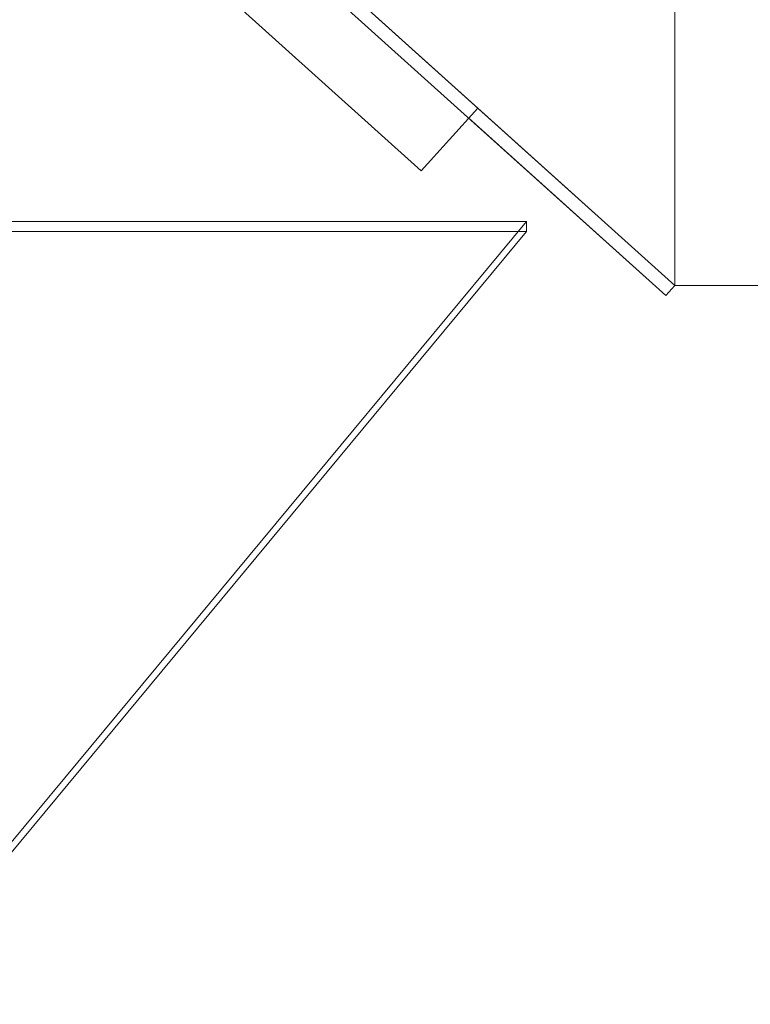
# Model space of a CAD drawing. Header units: millimetres. Extents: x -4395 to 65662, y -65530 to 6847.
# Tile 113 of 256: x 3290 to 3506, y -52512 to -52220. Entities that reach past the tile are written whole.
import ezdxf

# ---------------------------------------------------------------- set-up
doc = ezdxf.new("R2010")
doc.units = ezdxf.units.MM
doc.layers.add('COTAS_P', color=1, linetype='Continuous', lineweight=0)
doc.layers.add('R33_DET_lateral_CHUTE_GRIZZLY_SEPARADOR', color=7, linetype='Continuous', lineweight=0)
doc.dimstyles.new('R19_10', dxfattribs={"dimtxt": 25, "dimasz": 15, "dimexe": 15, "dimexo": 8, "dimgap": 10, "dimtad": 1, "dimtih": 1, "dimtoh": 1, "dimdsep": 46, "dimcen": 0.09, "dimadec": 0, "dimazin": 0, "dimtfac": 1, "dimtdec": 4, "dimtofl": 0, "dimtmove": 0, "dimatfit": 3, "dimfxl": 1, "dimtolj": 1, "dimtzin": 0, "dimarcsym": 0})

# ---------------------------------------------------------------- blocks, each defined once
blk = doc.blocks.new('DIM_R33_53')
at = {"layer": 'COTAS_P'}
for p, q in [((3484, -51759), (3634, -51759)), ((3634, -51759), (3629.5, -51774)), ((3634, -51759), (3634, -52299)), ((3634, -51759), (3638.5, -51774)), ((3634, -52299), (3629.5, -52284)), ((3634, -52299), (3638.5, -52284)), ((3484, -52299), (3634, -52299))]:
    blk.add_line(p, q, dxfattribs=at)
blk.add_text('540 P', height=25, rotation=-90, dxfattribs=at).set_placement((3644, -52029))

msp = doc.modelspace()

# ---------------------------------------------------------------- linework, layer by layer
at = {"layer": 'R33_DET_lateral_CHUTE_GRIZZLY_SEPARADOR'}
for p, q in [((3484, -52299), (2884, -51759)), ((2881.324, -51761.973), (3481.324, -52301.973)), ((2942.429, -51811.586), (3425.571, -52246.414)), ((2925.705, -51830.169), (3408.846, -52264.996)), ((3484, -52179), (3484, -52299)), ((3425.571, -52246.414), (3408.846, -52264.996)), ((3425.571, -52246.414), (3422.895, -52249.387)), ((3425.571, -52246.414), (3484, -52299)), ((3422.895, -52249.387), (3481.324, -52301.973)), ((3440, -52279.996), (2840, -52279.996)), ((3250, -52509), (3440, -52279.996)), ((3440, -52279.996), (3440, -52282.996)), ((2840, -52282.996), (3440, -52282.996)), ((3440, -52282.996), (3250, -52512)), ((3484, -52299), (3481.324, -52301.973))]:
    msp.add_line(p, q, dxfattribs=at)

# ---------------------------------------------------------------- dimensions: what is measured, and where the dimension line sits
at = {"layer": 'COTAS_P'}
dim = msp.add_aligned_dim(p1=(3484, -51759), p2=(3484, -52299), distance=150, text='<> P', dimstyle='R19_10', dxfattribs=at)
dim.commit()
dim.dimension.update_dxf_attribs({"geometry": 'DIM_R33_53', "text_midpoint": (3634, -52029)})

doc.saveas('drawing.dxf')
